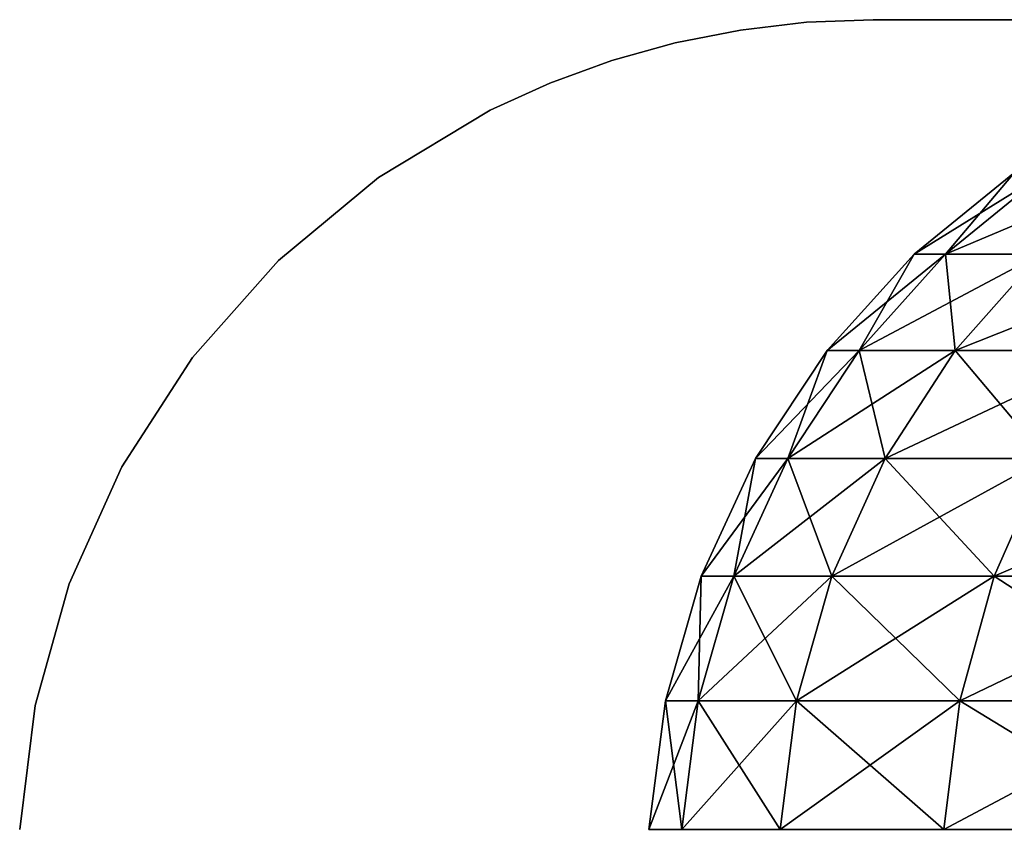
# Model space of a CAD drawing. Header units: millimetres. Extents: x -112 to 112, y -55 to 40.
# Tile 71 of 171: x -24.831 to -23.679, y 33.552 to 34.5. Entities that reach past the tile are written whole.
import ezdxf

# ---------------------------------------------------------------- set-up
doc = ezdxf.new("R2010")
doc.units = ezdxf.units.MM
doc.header["$LTSCALE"] = 52.148148
for name, color, linetype in [('49', 7, 'CONTINUOUS'), ('69', 7, 'CONTINUOUS'), ('79', 7, 'CONTINUOUS'), ('84', 7, 'CONTINUOUS')]:
    doc.layers.add(name, color=color, linetype=linetype)

msp = doc.modelspace()

# ---------------------------------------------------------------- linework, layer by layer
at = {"layer": '49', "linetype": 'Continuous'}
for points in [[(-23.8326, 34.5, -6.6311), (-23.65, 34.5, 6.758), (-23.6503, 34.5, -6.7577), (-23.8326, 34.5, -6.6311)], [(-23.8326, 34.5, 6.631), (-23.65, 34.5, 6.758), (-23.8326, 34.5, -6.6311), (-23.8326, 34.5, 6.631)]]:
    msp.add_3dface(points, dxfattribs=at)
at = {"layer": '69', "linetype": 'Continuous'}
for points in [[(-23.9878, 34.4879, 6.6845), (-23.9105, 34.497, 6.6578), (-23.9878, 34.4879, -6.6845), (-23.9878, 34.4879, 6.6845)], [(-23.9878, 34.4879, -6.6845), (-23.9105, 34.497, 6.6578), (-23.9105, 34.497, -6.6578), (-23.9878, 34.4879, -6.6845)], [(-23.8326, 34.5, 6.631), (-23.8326, 34.5, -6.6311), (-23.9105, 34.497, -6.6578), (-23.8326, 34.5, 6.631)], [(-23.9105, 34.497, 6.6578), (-23.8326, 34.5, 6.631), (-23.9105, 34.497, -6.6578), (-23.9105, 34.497, 6.6578)], [(-24.064, 34.4729, 6.711), (-23.9878, 34.4879, 6.6845), (-24.064, 34.4729, -6.711), (-24.064, 34.4729, 6.711)], [(-24.064, 34.4729, -6.711), (-23.9878, 34.4879, 6.6845), (-23.9878, 34.4879, -6.6845), (-24.064, 34.4729, -6.711)], [(-24.1384, 34.4521, 6.7373), (-24.064, 34.4729, 6.711), (-24.1384, 34.4521, -6.7373), (-24.1384, 34.4521, 6.7373)], [(-24.1384, 34.4521, -6.7373), (-24.064, 34.4729, 6.711), (-24.064, 34.4729, -6.711), (-24.1384, 34.4521, -6.7373)], [(-24.2108, 34.4257, 6.7632), (-24.1384, 34.4521, 6.7373), (-24.2108, 34.4257, -6.7632), (-24.2108, 34.4257, 6.7632)], [(-24.2108, 34.4257, -6.7632), (-24.1384, 34.4521, 6.7373), (-24.1384, 34.4521, -6.7373), (-24.2108, 34.4257, -6.7632)], [(-24.2807, 34.394, 6.7886), (-24.2108, 34.4257, 6.7632), (-24.2806, 34.394, -6.7886), (-24.2807, 34.394, 6.7886)], [(-24.2806, 34.394, -6.7886), (-24.2108, 34.4257, 6.7632), (-24.2108, 34.4257, -6.7632), (-24.2806, 34.394, -6.7886)], [(-24.4115, 34.3154, -6.8372), (-24.2807, 34.394, 6.7886), (-24.2806, 34.394, -6.7886), (-24.4115, 34.3154, -6.8372)], [(-24.4115, 34.3154, 6.8372), (-24.2807, 34.394, 6.7886), (-24.4115, 34.3154, -6.8372), (-24.4115, 34.3154, 6.8372)], [(-24.5284, 34.2182, 6.8821), (-24.4115, 34.3154, 6.8372), (-24.5284, 34.2182, -6.8821), (-24.5284, 34.2182, 6.8821)], [(-24.5284, 34.2182, -6.8821), (-24.4115, 34.3154, 6.8372), (-24.4115, 34.3154, -6.8372), (-24.5284, 34.2182, -6.8821)], [(-24.6291, 34.1046, 6.9219), (-24.5284, 34.2182, 6.8821), (-24.6291, 34.1046, -6.9219), (-24.6291, 34.1046, 6.9219)], [(-24.6291, 34.1046, -6.9219), (-24.5284, 34.2182, 6.8821), (-24.5284, 34.2182, -6.8821), (-24.6291, 34.1046, -6.9219)], [(-24.7116, 33.9768, 6.9551), (-24.6291, 34.1046, 6.9219), (-24.7116, 33.9768, -6.9551), (-24.7116, 33.9768, 6.9551)], [(-24.7116, 33.9768, -6.9551), (-24.6291, 34.1046, 6.9219), (-24.6291, 34.1046, -6.9219), (-24.7116, 33.9768, -6.9551)], [(-24.7732, 33.8395, 6.9798), (-24.7116, 33.9768, 6.9551), (-24.7732, 33.8395, -6.9798), (-24.7732, 33.8395, 6.9798)], [(-24.7732, 33.8395, -6.9798), (-24.7116, 33.9768, 6.9551), (-24.7116, 33.9768, -6.9551), (-24.7732, 33.8395, -6.9798)], [(-24.8129, 33.6972, 6.9949), (-24.7732, 33.8395, 6.9798), (-24.8129, 33.6972, -6.9949), (-24.8129, 33.6972, 6.9949)], [(-24.8129, 33.6972, -6.9949), (-24.7732, 33.8395, 6.9798), (-24.7732, 33.8395, -6.9798), (-24.8129, 33.6972, -6.9949)], [(-24.8312, 33.5523, 7), (-24.8129, 33.6972, 6.9949), (-24.8312, 33.5523, -7), (-24.8312, 33.5523, 7)], [(-24.8312, 33.5523, -7), (-24.8129, 33.6972, 6.9949), (-24.8129, 33.6972, -6.9949), (-24.8312, 33.5523, -7)]]:
    msp.add_3dface(points, dxfattribs=at)
at = {"layer": '79', "linetype": 'Continuous'}
for points in [[(-23.667, 34.3211, -8.1414), (-23.7477, 34.2254, -8.9004), (-23.7846, 34.2254, -8.1414), (-23.667, 34.3211, -8.1414)], [(-23.7477, 34.2254, -8.9004), (-23.6306, 34.3211, -8.889), (-23.6367, 34.2254, -9.6551), (-23.7477, 34.2254, -8.9004)], [(-23.6306, 34.3211, -8.889), (-23.7477, 34.2254, -8.9004), (-23.667, 34.3211, -8.1414), (-23.6306, 34.3211, -8.889)], [(-23.7846, 34.2254, -8.1414), (-23.849, 34.1129, -8.9103), (-23.8864, 34.1129, -8.1414), (-23.7846, 34.2254, -8.1414)], [(-23.849, 34.1129, -8.9103), (-23.7477, 34.2254, -8.9004), (-23.7366, 34.1129, -9.6749), (-23.849, 34.1129, -8.9103)], [(-23.7477, 34.2254, -8.9004), (-23.849, 34.1129, -8.9103), (-23.7846, 34.2254, -8.1414), (-23.7477, 34.2254, -8.9004)], [(-23.7366, 34.1129, -9.6749), (-23.7477, 34.2254, -8.9004), (-23.6367, 34.2254, -9.6551), (-23.7366, 34.1129, -9.6749)], [(-23.7366, 34.1129, -9.6749), (-23.6367, 34.2254, -9.6551), (-23.5501, 34.1129, -10.4249), (-23.7366, 34.1129, -9.6749)], [(-23.8864, 34.1129, -8.1414), (-23.9322, 33.9863, -8.9184), (-23.97, 33.9863, -8.1414), (-23.8864, 34.1129, -8.1414)], [(-23.9322, 33.9863, -8.9184), (-23.849, 34.1129, -8.9103), (-23.8186, 33.9863, -9.691), (-23.9322, 33.9863, -8.9184)], [(-23.849, 34.1129, -8.9103), (-23.9322, 33.9863, -8.9184), (-23.8864, 34.1129, -8.1414), (-23.849, 34.1129, -8.9103)], [(-23.8186, 33.9863, -9.691), (-23.849, 34.1129, -8.9103), (-23.7366, 34.1129, -9.6749), (-23.8186, 33.9863, -9.691)], [(-23.8186, 33.9863, -9.691), (-23.7366, 34.1129, -9.6749), (-23.6302, 33.9863, -10.449), (-23.8186, 33.9863, -9.691)], [(-23.6302, 33.9863, -10.449), (-23.7366, 34.1129, -9.6749), (-23.5501, 34.1129, -10.4249), (-23.6302, 33.9863, -10.449)], [(-23.97, 33.9863, -8.1414), (-23.9955, 33.8486, -8.9245), (-24.0336, 33.8486, -8.1414), (-23.97, 33.9863, -8.1414)], [(-23.9322, 33.9863, -8.9184), (-23.9955, 33.8486, -8.9245), (-23.97, 33.9863, -8.1414), (-23.9322, 33.9863, -8.9184)], [(-23.9955, 33.8486, -8.9245), (-23.9322, 33.9863, -8.9184), (-23.8809, 33.8486, -9.7033), (-23.9955, 33.8486, -8.9245)], [(-23.8809, 33.8486, -9.7033), (-23.9322, 33.9863, -8.9184), (-23.8186, 33.9863, -9.691), (-23.8809, 33.8486, -9.7033)], [(-23.8809, 33.8486, -9.7033), (-23.8186, 33.9863, -9.691), (-23.691, 33.8486, -10.4673), (-23.8809, 33.8486, -9.7033)], [(-23.691, 33.8486, -10.4673), (-23.8186, 33.9863, -9.691), (-23.6302, 33.9863, -10.449), (-23.691, 33.8486, -10.4673)], [(-23.691, 33.8486, -10.4673), (-23.6302, 33.9863, -10.449), (-23.4276, 33.8486, -11.2091), (-23.691, 33.8486, -10.4673)], [(-24.0336, 33.8486, -8.1414), (-24.0372, 33.7028, -8.9286), (-24.0755, 33.7028, -8.1414), (-24.0336, 33.8486, -8.1414)], [(-23.9955, 33.8486, -8.9245), (-24.0372, 33.7028, -8.9286), (-24.0336, 33.8486, -8.1414), (-23.9955, 33.8486, -8.9245)], [(-24.0372, 33.7028, -8.9286), (-23.9955, 33.8486, -8.9245), (-23.9221, 33.7028, -9.7115), (-24.0372, 33.7028, -8.9286)], [(-23.9221, 33.7028, -9.7115), (-23.9955, 33.8486, -8.9245), (-23.8809, 33.8486, -9.7033), (-23.9221, 33.7028, -9.7115)], [(-23.9221, 33.7028, -9.7115), (-23.8809, 33.8486, -9.7033), (-23.7312, 33.7028, -10.4794), (-23.9221, 33.7028, -9.7115)], [(-23.7312, 33.7028, -10.4794), (-23.8809, 33.8486, -9.7033), (-23.691, 33.8486, -10.4673), (-23.7312, 33.7028, -10.4794)], [(-23.7312, 33.7028, -10.4794), (-23.691, 33.8486, -10.4673), (-23.4664, 33.7028, -11.225), (-23.7312, 33.7028, -10.4794)], [(-23.4664, 33.7028, -11.225), (-23.691, 33.8486, -10.4673), (-23.4276, 33.8486, -11.2091), (-23.4664, 33.7028, -11.225)], [(-24.0565, 33.5523, -8.9305), (-24.0949, 33.5523, -8.1414), (-24.0755, 33.7028, -8.1414), (-24.0565, 33.5523, -8.9305)], [(-24.0372, 33.7028, -8.9286), (-24.0565, 33.5523, -8.9305), (-24.0755, 33.7028, -8.1414), (-24.0372, 33.7028, -8.9286)], [(-24.0565, 33.5523, -8.9305), (-24.0372, 33.7028, -8.9286), (-23.9411, 33.5523, -9.7152), (-24.0565, 33.5523, -8.9305)], [(-23.9411, 33.5523, -9.7152), (-24.0372, 33.7028, -8.9286), (-23.9221, 33.7028, -9.7115), (-23.9411, 33.5523, -9.7152)], [(-23.9411, 33.5523, -9.7152), (-23.9221, 33.7028, -9.7115), (-23.7498, 33.5523, -10.485), (-23.9411, 33.5523, -9.7152)], [(-23.7498, 33.5523, -10.485), (-23.9221, 33.7028, -9.7115), (-23.7312, 33.7028, -10.4794), (-23.7498, 33.5523, -10.485)], [(-23.7498, 33.5523, -10.485), (-23.7312, 33.7028, -10.4794), (-23.4843, 33.5523, -11.2324), (-23.7498, 33.5523, -10.485)], [(-23.4843, 33.5523, -11.2324), (-23.7312, 33.7028, -10.4794), (-23.4664, 33.7028, -11.225), (-23.4843, 33.5523, -11.2324)]]:
    msp.add_3dface(points, dxfattribs=at)
at = {"layer": '84', "linetype": 'Continuous'}
for points in [[(-23.7846, 34.2254, 8.1414), (-23.6306, 34.3211, 8.889), (-23.667, 34.3211, 8.1414), (-23.7846, 34.2254, 8.1414)], [(-23.7477, 34.2254, 8.9004), (-23.6306, 34.3211, 8.889), (-23.7846, 34.2254, 8.1414), (-23.7477, 34.2254, 8.9004)], [(-23.6367, 34.2254, 9.6551), (-23.5213, 34.3211, 9.6324), (-23.7477, 34.2254, 8.9004), (-23.6367, 34.2254, 9.6551)], [(-23.7477, 34.2254, 8.9004), (-23.5213, 34.3211, 9.6324), (-23.6306, 34.3211, 8.889), (-23.7477, 34.2254, 8.9004)], [(-23.8864, 34.1129, 8.1414), (-23.7477, 34.2254, 8.9004), (-23.7846, 34.2254, 8.1414), (-23.8864, 34.1129, 8.1414)], [(-23.849, 34.1129, 8.9103), (-23.7477, 34.2254, 8.9004), (-23.8864, 34.1129, 8.1414), (-23.849, 34.1129, 8.9103)], [(-23.7366, 34.1129, 9.6749), (-23.6367, 34.2254, 9.6551), (-23.849, 34.1129, 8.9103), (-23.7366, 34.1129, 9.6749)], [(-23.849, 34.1129, 8.9103), (-23.6367, 34.2254, 9.6551), (-23.7477, 34.2254, 8.9004), (-23.849, 34.1129, 8.9103)], [(-23.5501, 34.1129, 10.4249), (-23.4527, 34.2254, 10.3955), (-23.7366, 34.1129, 9.6749), (-23.5501, 34.1129, 10.4249)], [(-23.7366, 34.1129, 9.6749), (-23.4527, 34.2254, 10.3955), (-23.6367, 34.2254, 9.6551), (-23.7366, 34.1129, 9.6749)], [(-23.9322, 33.9863, 8.9184), (-23.849, 34.1129, 8.9103), (-23.97, 33.9863, 8.1414), (-23.9322, 33.9863, 8.9184)], [(-23.97, 33.9863, 8.1414), (-23.849, 34.1129, 8.9103), (-23.8864, 34.1129, 8.1414), (-23.97, 33.9863, 8.1414)], [(-23.8186, 33.9863, 9.691), (-23.7366, 34.1129, 9.6749), (-23.9322, 33.9863, 8.9184), (-23.8186, 33.9863, 9.691)], [(-23.9322, 33.9863, 8.9184), (-23.7366, 34.1129, 9.6749), (-23.849, 34.1129, 8.9103), (-23.9322, 33.9863, 8.9184)], [(-23.6302, 33.9863, 10.449), (-23.5501, 34.1129, 10.4249), (-23.8186, 33.9863, 9.691), (-23.6302, 33.9863, 10.449)], [(-23.8186, 33.9863, 9.691), (-23.5501, 34.1129, 10.4249), (-23.7366, 34.1129, 9.6749), (-23.8186, 33.9863, 9.691)], [(-23.9955, 33.8486, 8.9245), (-23.9322, 33.9863, 8.9184), (-24.0336, 33.8486, 8.1414), (-23.9955, 33.8486, 8.9245)], [(-24.0336, 33.8486, 8.1414), (-23.9322, 33.9863, 8.9184), (-23.97, 33.9863, 8.1414), (-24.0336, 33.8486, 8.1414)], [(-23.9955, 33.8486, 8.9245), (-23.8186, 33.9863, 9.691), (-23.9322, 33.9863, 8.9184), (-23.9955, 33.8486, 8.9245)], [(-23.8809, 33.8486, 9.7033), (-23.8186, 33.9863, 9.691), (-23.9955, 33.8486, 8.9245), (-23.8809, 33.8486, 9.7033)], [(-23.691, 33.8486, 10.4673), (-23.6302, 33.9863, 10.449), (-23.8809, 33.8486, 9.7033), (-23.691, 33.8486, 10.4673)], [(-23.8809, 33.8486, 9.7033), (-23.6302, 33.9863, 10.449), (-23.8186, 33.9863, 9.691), (-23.8809, 33.8486, 9.7033)], [(-23.691, 33.8486, 10.4673), (-23.3688, 33.9863, 11.1849), (-23.6302, 33.9863, 10.449), (-23.691, 33.8486, 10.4673)], [(-23.4276, 33.8486, 11.2091), (-23.3688, 33.9863, 11.1849), (-23.691, 33.8486, 10.4673), (-23.4276, 33.8486, 11.2091)], [(-24.0372, 33.7028, 8.9286), (-23.9955, 33.8486, 8.9245), (-24.0755, 33.7028, 8.1414), (-24.0372, 33.7028, 8.9286)], [(-24.0755, 33.7028, 8.1414), (-23.9955, 33.8486, 8.9245), (-24.0336, 33.8486, 8.1414), (-24.0755, 33.7028, 8.1414)], [(-24.0372, 33.7028, 8.9286), (-23.8809, 33.8486, 9.7033), (-23.9955, 33.8486, 8.9245), (-24.0372, 33.7028, 8.9286)], [(-23.9221, 33.7028, 9.7115), (-23.8809, 33.8486, 9.7033), (-24.0372, 33.7028, 8.9286), (-23.9221, 33.7028, 9.7115)], [(-23.9221, 33.7028, 9.7115), (-23.691, 33.8486, 10.4673), (-23.8809, 33.8486, 9.7033), (-23.9221, 33.7028, 9.7115)], [(-23.7312, 33.7028, 10.4794), (-23.691, 33.8486, 10.4673), (-23.9221, 33.7028, 9.7115), (-23.7312, 33.7028, 10.4794)], [(-23.7312, 33.7028, 10.4794), (-23.4276, 33.8486, 11.2091), (-23.691, 33.8486, 10.4673), (-23.7312, 33.7028, 10.4794)], [(-23.4664, 33.7028, 11.225), (-23.4276, 33.8486, 11.2091), (-23.7312, 33.7028, 10.4794), (-23.4664, 33.7028, 11.225)], [(-24.0565, 33.5523, 8.9305), (-24.0372, 33.7028, 8.9286), (-24.0949, 33.5523, 8.1414), (-24.0565, 33.5523, 8.9305)], [(-24.0949, 33.5523, 8.1414), (-24.0372, 33.7028, 8.9286), (-24.0755, 33.7028, 8.1414), (-24.0949, 33.5523, 8.1414)], [(-23.9411, 33.5523, 9.7152), (-23.9221, 33.7028, 9.7115), (-24.0565, 33.5523, 8.9305), (-23.9411, 33.5523, 9.7152)], [(-24.0565, 33.5523, 8.9305), (-23.9221, 33.7028, 9.7115), (-24.0372, 33.7028, 8.9286), (-24.0565, 33.5523, 8.9305)], [(-23.7498, 33.5523, 10.485), (-23.7312, 33.7028, 10.4794), (-23.9411, 33.5523, 9.7152), (-23.7498, 33.5523, 10.485)], [(-23.9411, 33.5523, 9.7152), (-23.7312, 33.7028, 10.4794), (-23.9221, 33.7028, 9.7115), (-23.9411, 33.5523, 9.7152)], [(-23.7498, 33.5523, 10.485), (-23.4664, 33.7028, 11.225), (-23.7312, 33.7028, 10.4794), (-23.7498, 33.5523, 10.485)], [(-23.4843, 33.5523, 11.2324), (-23.4664, 33.7028, 11.225), (-23.7498, 33.5523, 10.485), (-23.4843, 33.5523, 11.2324)]]:
    msp.add_3dface(points, dxfattribs=at)

doc.saveas('drawing.dxf')
